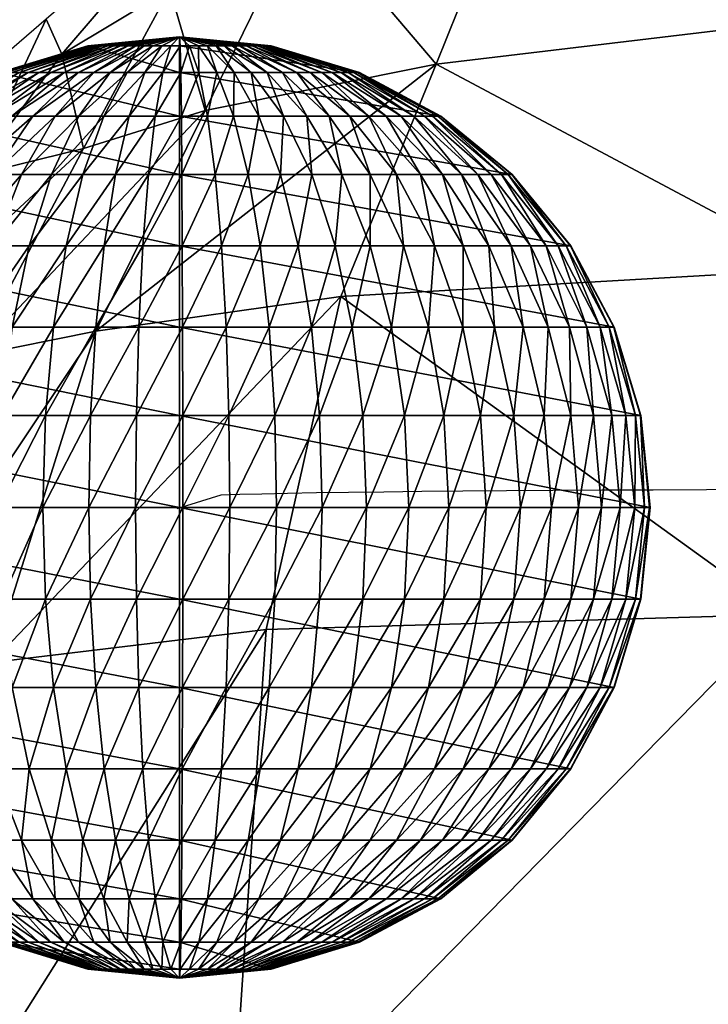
# Model space of a CAD drawing. Header units: inches. Extents: x -10.6 to 10.7, y -8.8 to 8.8.
# Tile 13 of 28: x -9.651 to -9.096, y 7.084 to 7.879. Entities that reach past the tile are written whole.
import ezdxf

# ---------------------------------------------------------------- set-up
doc = ezdxf.new("R2010")
doc.units = ezdxf.units.IN
doc.header["$MEASUREMENT"] = 0
doc.layers.get('0').update_dxf_attribs({"true_color": 0x5890e1})

# ---------------------------------------------------------------- blocks, each defined once
blk = doc.blocks.new('Sphere001')
at = {"color": 0}
mesh = blk.add_polyface(dxfattribs=at)
corners = [(0.04615, -0.05802, 0.3727), (0.09053, -0.11381, 0.35107), (0.10147, -0.10416, 0.35107), (0.1114, -0.09347, 0.35107), (0.05679, -0.04765, 0.3727), (0.05173, -0.0531, 0.3727), (0.1202, -0.08184, 0.35107), (0.06128, -0.04172, 0.3727), (0.1278, -0.06939, 0.35107), (0.06515, -0.03537, 0.3727), (0.13411, -0.05624, 0.35107), (0.06837, -0.02867, 0.3727), (0.13907, -0.04252, 0.35107), (0.07089, -0.02167, 0.3727), (0.14263, -0.02837, 0.35107), (0.07271, -0.01446, 0.3727), (0.14475, -0.01394, 0.35107), (0.07379, -0.00711, 0.3727), (0.14542, 0.00063, 0.35107), (0.07413, 0.00032, 0.3727), (0.14462, 0.0152, 0.35107), (0.07373, 0.00775, 0.3727), (0.16172, -0.1357, 0.31596), (0.17451, -0.11882, 0.31596), (0.18553, -0.10074, 0.31596), (0.19469, -0.08164, 0.31596), (0.20189, -0.06172, 0.31596), (0.20996, 0.02207, 0.31596), (0, 0, 0.31596), (0.26723, 0.02809, 0.2687), (0, 0, 0.2687), (0, 0, 0.21112), (0, 0, 0.14542), (0.31423, 0.03303, 0.21112), (0, 0, 0.07413), (0.34915, 0.0367, 0.14542), (0, 0, 0), (0.37066, 0.03896, 0.07413), (0, 0, -0.07413), (0.37792, 0.03972, 0), (0, 0, -0.14542), (0.37066, 0.03896, -0.07413), (0, 0, -0.21112), (0.34915, 0.0367, -0.14542), (0, 0, -0.2687), (0.31423, 0.03303, -0.21112), (0, 0, -0.31596), (0.26723, 0.02809, -0.2687), (0.20996, 0.02207, -0.31596), (0.14732, -0.15122, -0.31596), (0.10147, -0.10416, -0.35107), (0.1114, -0.09347, -0.35107), (0.1202, -0.08184, -0.35107), (0.17451, -0.11882, -0.31596), (0.16172, -0.1357, -0.31596), (0.1278, -0.06939, -0.35107), (0.18553, -0.10074, -0.31596), (0.13411, -0.05624, -0.35107), (0.19469, -0.08164, -0.31596), (0.13907, -0.04252, -0.35107), (0.20189, -0.06172, -0.31596), (0.14263, -0.02837, -0.35107), (0.14462, 0.0152, -0.35107), (0, 0, -0.35107), (0.05173, -0.0531, -0.3727), (0.09053, -0.11381, -0.35107), (0.05679, -0.04765, -0.3727), (0.06128, -0.04172, -0.3727), (0.06515, -0.03537, -0.3727), (0.06837, -0.02867, -0.3727), (0.07089, -0.02167, -0.3727), (0.07271, -0.01446, -0.3727), (0.07379, -0.00711, -0.3727), (0.14475, -0.01394, -0.35107), (0.07413, 0.00032, -0.3727), (0.14542, 0.00063, -0.35107), (0.07373, 0.00775, -0.3727)]
mesh.append_faces([[corners[k] for k in face] for face in [(0, 1, 2), (3, 4, 5), (5, 2, 3), (6, 7, 4), (4, 3, 6), (8, 9, 7), (7, 6, 8), (10, 11, 9), (9, 8, 10), (12, 13, 11), (11, 10, 12), (14, 15, 13), (13, 12, 14), (16, 17, 15), (15, 14, 16), (18, 19, 17), (17, 16, 18), (20, 21, 19), (19, 18, 20), (22, 3, 2), (23, 6, 3), (3, 22, 23), (24, 8, 6), (6, 23, 24), (25, 10, 8), (26, 12, 10), (20, 27, 28), (27, 29, 30), (31, 30, 29), (32, 31, 33), (34, 32, 35), (36, 34, 37), (38, 36, 39), (40, 38, 41), (42, 40, 43), (44, 42, 45), (46, 44, 47), (47, 48, 46), (49, 50, 51), (52, 53, 54), (54, 51, 52), (53, 52, 55), (56, 55, 57), (58, 57, 59), (60, 59, 61), (48, 62, 63), (64, 50, 65), (66, 51, 50), (67, 52, 51), (51, 66, 67), (68, 55, 52), (52, 67, 68), (69, 57, 55), (55, 68, 69), (70, 59, 57), (57, 69, 70), (71, 61, 59), (59, 70, 71), (72, 73, 61), (61, 71, 72), (74, 75, 73), (73, 72, 74), (76, 62, 75), (75, 74, 76)]], dxfattribs={"vtx2": -1, "color": 0})
mesh = blk.add_polyface(dxfattribs=at)
corners = [(0.1278, -0.06939, 0.35107), (0.18553, -0.10074, 0.31596), (0.19469, -0.08164, 0.31596), (0.13411, -0.05624, 0.35107), (0.20189, -0.06172, 0.31596), (0.20706, -0.04119, 0.31596), (0.14263, -0.02837, 0.35107), (0.13907, -0.04252, 0.35107), (0.21014, -0.02023, 0.31596), (0.14475, -0.01394, 0.35107), (0.21111, 0.00092, 0.31596), (0.14542, 0.00063, 0.35107), (0.20996, 0.02207, 0.31596), (0.14462, 0.0152, 0.35107), (0.23614, -0.12821, 0.2687), (0.17451, -0.11882, 0.31596), (0.2478, -0.10391, 0.2687), (0.25696, -0.07856, 0.2687), (0.26354, -0.05242, 0.2687), (0.26746, -0.02575, 0.2687), (0.2687, 0.00117, 0.2687), (0.26723, 0.02809, 0.2687), (0.29138, -0.12218, 0.21112), (0.30215, -0.09238, 0.21112), (0.30989, -0.06164, 0.21112), (0.3145, -0.03028, 0.21112), (0.31423, 0.03303, 0.21112), (0, 0, 0.21112), (0.34915, 0.0367, 0.14542), (0, 0, 0.14542), (0.37066, 0.03896, 0.07413), (0, 0, 0.07413), (0.37792, 0.03972, 0), (0, 0, 0), (0.37066, 0.03896, -0.07413), (0, 0, -0.07413), (0.34915, 0.0367, -0.14542), (0, 0, -0.14542), (0.31423, 0.03303, -0.21112), (0, 0, -0.21112), (0.25696, -0.07856, -0.2687), (0.30215, -0.09238, -0.21112), (0.29138, -0.12218, -0.21112), (0.2478, -0.10391, -0.2687), (0.26354, -0.05242, -0.2687), (0.30989, -0.06164, -0.21112), (0.26746, -0.02575, -0.2687), (0.3145, -0.03028, -0.21112), (0.2687, 0.00117, -0.2687), (0.26723, 0.02809, -0.2687), (0, 0, -0.2687), (0.19469, -0.08164, -0.31596), (0.23614, -0.12821, -0.2687), (0.18553, -0.10074, -0.31596), (0.20189, -0.06172, -0.31596), (0.20706, -0.04119, -0.31596), (0.21014, -0.02023, -0.31596), (0.21111, 0.00092, -0.31596), (0.20996, 0.02207, -0.31596), (0.1278, -0.06939, -0.35107), (0.17451, -0.11882, -0.31596), (0.13411, -0.05624, -0.35107), (0.13907, -0.04252, -0.35107), (0.14263, -0.02837, -0.35107), (0.14475, -0.01394, -0.35107), (0.14542, 0.00063, -0.35107), (0.14462, 0.0152, -0.35107)]
mesh.append_faces([[corners[k] for k in face] for face in [(0, 1, 2), (3, 2, 4), (5, 6, 7), (7, 4, 5), (8, 9, 6), (6, 5, 8), (10, 11, 9), (9, 8, 10), (12, 13, 11), (11, 10, 12), (14, 1, 15), (16, 2, 1), (1, 14, 16), (17, 4, 2), (2, 16, 17), (18, 5, 4), (4, 17, 18), (19, 8, 5), (5, 18, 19), (20, 10, 8), (8, 19, 20), (21, 12, 10), (10, 20, 21), (22, 16, 14), (23, 17, 16), (16, 22, 23), (24, 18, 17), (25, 19, 18), (26, 21, 20), (21, 26, 27), (26, 28, 29), (28, 30, 31), (30, 32, 33), (32, 34, 35), (34, 36, 37), (36, 38, 39), (40, 41, 42), (42, 43, 40), (41, 40, 44), (45, 44, 46), (47, 46, 48), (38, 49, 50), (51, 43, 52), (52, 53, 51), (54, 40, 43), (43, 51, 54), (55, 44, 40), (40, 54, 55), (56, 46, 44), (44, 55, 56), (57, 48, 46), (46, 56, 57), (58, 49, 48), (48, 57, 58), (59, 53, 60), (61, 51, 53), (62, 54, 51), (63, 55, 54), (64, 56, 55), (55, 63, 64), (65, 57, 56), (56, 64, 65), (66, 58, 57), (57, 65, 66)]], dxfattribs={"vtx2": -1, "color": 0})
mesh = blk.add_polyface(dxfattribs=at)
corners = [(0.25696, -0.07856, 0.2687), (0.30215, -0.09238, 0.21112), (0.30989, -0.06164, 0.21112), (0.26354, -0.05242, 0.2687), (0.3145, -0.03028, 0.21112), (0.31595, 0.00138, 0.21112), (0.2687, 0.00117, 0.2687), (0.26746, -0.02575, 0.2687), (0.31423, 0.03303, 0.21112), (0.33573, -0.10264, 0.14542), (0.29138, -0.12218, 0.21112), (0.32376, -0.13576, 0.14542), (0.34433, -0.06849, 0.14542), (0.34946, -0.03365, 0.14542), (0.35107, 0.00153, 0.14542), (0.34915, 0.0367, 0.14542), (0.35641, -0.10897, 0.07413), (0.36554, -0.07271, 0.07413), (0.37098, -0.03572, 0.07413), (0.37269, 0.00163, 0.07413), (0.37066, 0.03896, 0.07413), (0.3727, -0.07413, 0), (0.3634, -0.1111, 0), (0.37825, -0.03642, 0), (0.38, 0.00166, 0), (0.37792, 0.03972, 0), (0.36554, -0.07271, -0.07413), (0.35641, -0.10897, -0.07413), (0.37098, -0.03572, -0.07413), (0.37269, 0.00163, -0.07413), (0.37066, 0.03896, -0.07413), (0.33573, -0.10264, -0.14542), (0.3437, -0.14413, -0.07413), (0.34433, -0.06849, -0.14542), (0.34946, -0.03365, -0.14542), (0.35107, 0.00153, -0.14542), (0.34915, 0.0367, -0.14542), (0.30215, -0.09238, -0.21112), (0.32376, -0.13576, -0.14542), (0.29138, -0.12218, -0.21112), (0.30989, -0.06164, -0.21112), (0.3145, -0.03028, -0.21112), (0.31595, 0.00138, -0.21112), (0.31423, 0.03303, -0.21112), (0.26354, -0.05242, -0.2687), (0.26746, -0.02575, -0.2687), (0.2687, 0.00117, -0.2687), (0.26723, 0.02809, -0.2687)]
mesh.append_faces([[corners[k] for k in face] for face in [(0, 1, 2), (3, 2, 4), (5, 6, 7), (7, 4, 5), (6, 5, 8), (9, 1, 10), (10, 11, 9), (12, 2, 1), (1, 9, 12), (13, 4, 2), (2, 12, 13), (14, 5, 4), (4, 13, 14), (15, 8, 5), (5, 14, 15), (16, 9, 11), (17, 12, 9), (9, 16, 17), (18, 13, 12), (12, 17, 18), (19, 14, 13), (13, 18, 19), (20, 15, 14), (14, 19, 20), (21, 17, 16), (16, 22, 21), (23, 18, 17), (17, 21, 23), (24, 19, 18), (18, 23, 24), (25, 20, 19), (19, 24, 25), (26, 21, 22), (22, 27, 26), (28, 23, 21), (21, 26, 28), (29, 24, 23), (23, 28, 29), (30, 25, 24), (24, 29, 30), (31, 27, 32), (33, 26, 27), (27, 31, 33), (34, 28, 26), (26, 33, 34), (35, 29, 28), (28, 34, 35), (36, 30, 29), (29, 35, 36), (37, 31, 38), (38, 39, 37), (40, 33, 31), (31, 37, 40), (41, 34, 33), (33, 40, 41), (42, 35, 34), (34, 41, 42), (43, 36, 35), (35, 42, 43), (44, 40, 37), (45, 41, 40), (46, 42, 41), (47, 43, 42), (42, 46, 47)]], dxfattribs={"vtx2": -1, "color": 0})
mesh = blk.add_polyface(dxfattribs=at)
corners = [(0, 0, 0.38), (0.01981, -0.07144, 0.3727), (0.02687, -0.06909, 0.3727), (0.03366, -0.06605, 0.3727), (0.0401, -0.06235, 0.3727), (0.04615, -0.05802, 0.3727), (0.05173, -0.0531, 0.3727), (0.05679, -0.04765, 0.3727), (0.06128, -0.04172, 0.3727), (0.06515, -0.03537, 0.3727), (0.06837, -0.02867, 0.3727), (0.07089, -0.02167, 0.3727), (0.07271, -0.01446, 0.3727), (0.07379, -0.00711, 0.3727), (0.07413, 0.00032, 0.3727), (0.07373, 0.00775, 0.3727), (0, 0, 0.3727), (0.02463, -0.14332, 0.35107), (0.01255, -0.07306, 0.3727), (0.00517, -0.07395, 0.3727), (0.01014, -0.14507, 0.35107), (0.03886, -0.14013, 0.35107), (0.05271, -0.13553, 0.35107), (0.06602, -0.12957, 0.35107), (0.07867, -0.1223, 0.35107), (0.09053, -0.11381, 0.35107), (0.10147, -0.10416, 0.35107), (0, 0, 0.35107), (0.14462, 0.0152, 0.35107), (0, 0, 0.31596), (0, 0, 0.2687), (0.20996, 0.02207, 0.31596), (0, 0, -0.35107), (0, 0, -0.31596), (0.20996, 0.02207, -0.31596), (0.01255, -0.07306, -0.3727), (0.02463, -0.14332, -0.35107), (0.01014, -0.14507, -0.35107), (0.01981, -0.07144, -0.3727), (0.03886, -0.14013, -0.35107), (0.02687, -0.06909, -0.3727), (0.05271, -0.13553, -0.35107), (0.03366, -0.06605, -0.3727), (0.06602, -0.12957, -0.35107), (0.0401, -0.06235, -0.3727), (0.07867, -0.1223, -0.35107), (0.04615, -0.05802, -0.3727), (0.09053, -0.11381, -0.35107), (0.05173, -0.0531, -0.3727), (0.10147, -0.10416, -0.35107), (0.05679, -0.04765, -0.3727), (0, 0, -0.3727), (0.14462, 0.0152, -0.35107), (0.07373, 0.00775, -0.3727), (0, 0, -0.38), (0.06128, -0.04172, -0.3727), (0.06515, -0.03537, -0.3727), (0.06837, -0.02867, -0.3727), (0.07089, -0.02167, -0.3727), (0.07271, -0.01446, -0.3727), (0.07379, -0.00711, -0.3727), (0.07413, 0.00032, -0.3727)]
mesh.append_faces([[corners[k] for k in face] for face in [(0, 1, 2), (0, 2, 3), (0, 3, 4), (0, 4, 5), (0, 5, 6), (0, 6, 7), (0, 7, 8), (0, 8, 9), (0, 9, 10), (0, 10, 11), (0, 11, 12), (0, 12, 13), (0, 13, 14), (0, 14, 15), (0, 15, 16), (54, 40, 38), (54, 42, 40), (54, 44, 42), (54, 46, 44), (54, 48, 46), (54, 50, 48), (54, 55, 50), (54, 56, 55), (54, 57, 56), (54, 58, 57), (54, 59, 58), (54, 60, 59), (54, 61, 60), (54, 53, 61), (54, 51, 53)]], dxfattribs={"color": 0})
mesh.append_faces([[corners[k] for k in face] for face in [(17, 18, 19), (19, 20, 17), (21, 1, 18), (18, 17, 21), (22, 2, 1), (1, 21, 22), (23, 3, 2), (2, 22, 23), (24, 4, 3), (3, 23, 24), (25, 5, 4), (4, 24, 25), (26, 6, 5), (27, 16, 15), (15, 28, 27), (29, 27, 28), (30, 29, 31), (32, 33, 34), (35, 36, 37), (38, 39, 36), (36, 35, 38), (40, 41, 39), (39, 38, 40), (42, 43, 41), (41, 40, 42), (44, 45, 43), (43, 42, 44), (46, 47, 45), (45, 44, 46), (47, 46, 48), (49, 48, 50), (51, 32, 52), (52, 53, 51)]], dxfattribs={"vtx2": -1, "color": 0})
mesh = blk.add_polyface(dxfattribs=at)
corners = [(-0.20919, -0.02847, 0.31596), (-0.14409, -0.01961, 0.35107), (-0.14533, -0.00508, 0.35107), (-0.21099, -0.00737, 0.31596), (-0.20528, -0.04928, 0.31596), (-0.1414, -0.03395, 0.35107), (-0.19931, -0.0696, 0.31596), (-0.13729, -0.04794, 0.35107), (-0.19134, -0.08922, 0.31596), (-0.13179, -0.06146, 0.35107), (-0.18143, -0.10794, 0.31596), (-0.12497, -0.07435, 0.35107), (-0.16971, -0.12558, 0.31596), (-0.1169, -0.0865, 0.35107), (-0.15627, -0.14195, 0.31596), (-0.10764, -0.09778, 0.35107), (-0.14126, -0.15689, 0.31596), (-0.26625, -0.03623, 0.2687), (-0.26854, -0.00938, 0.2687), (-0.26128, -0.06273, 0.2687), (-0.25368, -0.08859, 0.2687), (-0.24353, -0.11356, 0.2687), (-0.23092, -0.13738, 0.2687), (-0.216, -0.15983, 0.2687), (0, 0, 0.31596), (-0.27154, -0.16155, 0.21112), (-0.31577, -0.01103, 0.21112), (0, 0, 0.2687), (-0.35086, -0.01225, 0.14542), (0, 0, 0.21112), (-0.37247, -0.01301, 0.07413), (0, 0, 0.14542), (-0.37977, -0.01326, 0), (0, 0, 0.07413), (-0.37247, -0.01301, -0.07413), (0, 0, 0), (-0.35086, -0.01225, -0.14542), (0, 0, -0.07413), (-0.31577, -0.01103, -0.21112), (0, 0, -0.14542), (-0.28636, -0.13353, -0.21112), (-0.24353, -0.11356, -0.2687), (-0.23092, -0.13738, -0.2687), (-0.26854, -0.00938, -0.2687), (0, 0, -0.21112), (-0.20919, -0.02847, -0.31596), (-0.26625, -0.03623, -0.2687), (-0.21099, -0.00737, -0.31596), (-0.20528, -0.04928, -0.31596), (-0.26128, -0.06273, -0.2687), (-0.19931, -0.0696, -0.31596), (-0.25368, -0.08859, -0.2687), (-0.19134, -0.08922, -0.31596), (-0.18143, -0.10794, -0.31596), (-0.16971, -0.12558, -0.31596), (-0.216, -0.15983, -0.2687), (-0.15627, -0.14195, -0.31596), (0, 0, -0.2687), (-0.14409, -0.01961, -0.35107), (-0.14533, -0.00508, -0.35107), (-0.1414, -0.03395, -0.35107), (-0.13729, -0.04794, -0.35107), (-0.13179, -0.06146, -0.35107), (-0.12497, -0.07435, -0.35107), (-0.1169, -0.0865, -0.35107), (-0.10764, -0.09778, -0.35107)]
mesh.append_faces([[corners[k] for k in face] for face in [(0, 1, 2), (2, 3, 0), (4, 5, 1), (1, 0, 4), (6, 7, 5), (5, 4, 6), (8, 9, 7), (7, 6, 8), (10, 11, 9), (9, 8, 10), (12, 13, 11), (11, 10, 12), (13, 12, 14), (15, 14, 16), (17, 0, 3), (3, 18, 17), (19, 4, 0), (0, 17, 19), (20, 6, 4), (4, 19, 20), (21, 8, 6), (6, 20, 21), (22, 10, 8), (8, 21, 22), (23, 12, 10), (10, 22, 23), (18, 3, 24), (25, 22, 21), (26, 18, 27), (28, 26, 29), (30, 28, 31), (32, 30, 33), (34, 32, 35), (36, 34, 37), (38, 36, 39), (40, 41, 42), (43, 38, 44), (45, 46, 43), (43, 47, 45), (48, 49, 46), (46, 45, 48), (50, 51, 49), (49, 48, 50), (52, 41, 51), (51, 50, 52), (53, 42, 41), (41, 52, 53), (54, 55, 42), (42, 53, 54), (55, 54, 56), (47, 43, 57), (58, 45, 47), (47, 59, 58), (60, 48, 45), (45, 58, 60), (61, 50, 48), (48, 60, 61), (62, 52, 50), (50, 61, 62), (63, 53, 52), (52, 62, 63), (64, 54, 53), (53, 63, 64), (65, 56, 54)]], dxfattribs={"vtx2": -1, "color": 0})
mesh = blk.add_polyface(dxfattribs=at)
corners = [(-0.14409, -0.01961, 0.35107), (-0.07346, -0.01, 0.3727), (-0.07409, -0.00259, 0.3727), (-0.14533, -0.00508, 0.35107), (-0.1414, -0.03395, 0.35107), (-0.07209, -0.01731, 0.3727), (-0.13729, -0.04794, 0.35107), (-0.06999, -0.02444, 0.3727), (-0.13179, -0.06146, 0.35107), (-0.06719, -0.03133, 0.3727), (-0.12497, -0.07435, 0.35107), (-0.06371, -0.0379, 0.3727), (-0.1169, -0.0865, 0.35107), (-0.05959, -0.0441, 0.3727), (-0.10764, -0.09778, 0.35107), (-0.05488, -0.04985, 0.3727), (-0.0973, -0.10807, 0.35107), (-0.04961, -0.05509, 0.3727), (-0.08599, -0.11727, 0.35107), (-0.04384, -0.05979, 0.3727), (-0.07381, -0.1253, 0.35107), (-0.03763, -0.06388, 0.3727), (-0.06088, -0.13206, 0.35107), (0, 0, 0.3727), (-0.15627, -0.14195, 0.31596), (-0.14126, -0.15689, 0.31596), (-0.12484, -0.17025, 0.31596), (-0.21099, -0.00737, 0.31596), (0, 0, 0.35107), (0, 0, 0.31596), (0, 0, 0.2687), (-0.26854, -0.00938, 0.2687), (0, 0, 0.21112), (-0.31577, -0.01103, 0.21112), (0, 0, 0.14542), (-0.35086, -0.01225, 0.14542), (0, 0, 0.07413), (-0.37247, -0.01301, 0.07413), (0, 0, 0), (-0.37977, -0.01326, 0), (0, 0, -0.07413), (-0.37247, -0.01301, -0.07413), (0, 0, -0.14542), (-0.35086, -0.01225, -0.14542), (0, 0, -0.21112), (-0.31577, -0.01103, -0.21112), (0, 0, -0.2687), (-0.26854, -0.00938, -0.2687), (0, 0, -0.31596), (-0.21099, -0.00737, -0.31596), (-0.16971, -0.12558, -0.31596), (-0.1169, -0.0865, -0.35107), (-0.10764, -0.09778, -0.35107), (-0.0973, -0.10807, -0.35107), (-0.14126, -0.15689, -0.31596), (-0.15627, -0.14195, -0.31596), (-0.08599, -0.11727, -0.35107), (-0.14533, -0.00508, -0.35107), (-0.07346, -0.01, -0.3727), (-0.14409, -0.01961, -0.35107), (-0.07409, -0.00259, -0.3727), (-0.07209, -0.01731, -0.3727), (-0.1414, -0.03395, -0.35107), (-0.06999, -0.02444, -0.3727), (-0.13729, -0.04794, -0.35107), (-0.06719, -0.03133, -0.3727), (-0.13179, -0.06146, -0.35107), (-0.06371, -0.0379, -0.3727), (-0.12497, -0.07435, -0.35107), (-0.05959, -0.0441, -0.3727), (-0.05488, -0.04985, -0.3727), (-0.04961, -0.05509, -0.3727), (-0.04384, -0.05979, -0.3727), (-0.03763, -0.06388, -0.3727), (-0.07381, -0.1253, -0.35107), (-0.03104, -0.06732, -0.3727), (-0.06088, -0.13206, -0.35107), (0, 0, -0.35107)]
mesh.append_faces([[corners[k] for k in face] for face in [(0, 1, 2), (2, 3, 0), (4, 5, 1), (1, 0, 4), (6, 7, 5), (5, 4, 6), (8, 9, 7), (7, 6, 8), (10, 11, 9), (9, 8, 10), (12, 13, 11), (11, 10, 12), (14, 15, 13), (13, 12, 14), (16, 17, 15), (15, 14, 16), (18, 19, 17), (17, 16, 18), (20, 21, 19), (19, 18, 20), (21, 20, 22), (3, 2, 23), (24, 14, 12), (25, 16, 14), (26, 18, 16), (27, 3, 28), (28, 29, 27), (29, 30, 31), (30, 32, 33), (32, 34, 35), (34, 36, 37), (36, 38, 39), (38, 40, 41), (40, 42, 43), (42, 44, 45), (44, 46, 47), (46, 48, 49), (50, 51, 52), (53, 54, 55), (55, 52, 53), (54, 53, 56), (57, 49, 48), (58, 59, 57), (57, 60, 58), (61, 62, 59), (59, 58, 61), (63, 64, 62), (62, 61, 63), (65, 66, 64), (64, 63, 65), (67, 68, 66), (66, 65, 67), (69, 51, 68), (68, 67, 69), (70, 52, 51), (51, 69, 70), (71, 53, 52), (52, 70, 71), (72, 56, 53), (53, 71, 72), (73, 74, 56), (56, 72, 73), (75, 76, 74), (60, 57, 77)]], dxfattribs={"vtx2": -1, "color": 0})
mesh = blk.add_polyface(dxfattribs=at)
corners = [(0, 0, 0.38), (-0.07409, -0.00259, 0.3727), (-0.07346, -0.01, 0.3727), (-0.07209, -0.01731, 0.3727), (-0.06999, -0.02444, 0.3727), (-0.06719, -0.03133, 0.3727), (-0.06371, -0.0379, 0.3727), (-0.05959, -0.0441, 0.3727), (-0.05488, -0.04985, 0.3727), (-0.04961, -0.05509, 0.3727), (-0.04384, -0.05979, 0.3727), (-0.03763, -0.06388, 0.3727), (-0.03104, -0.06732, 0.3727), (-0.02414, -0.0701, 0.3727), (-0.01699, -0.07216, 0.3727), (-0.00968, -0.0735, 0.3727), (-0.00226, -0.0741, 0.3727), (0.00517, -0.07395, 0.3727), (0.01255, -0.07306, 0.3727), (0.01981, -0.07144, 0.3727), (0, 0, 0.3727), (-0.06088, -0.13206, 0.35107), (-0.04734, -0.1375, 0.35107), (-0.03333, -0.14155, 0.35107), (-0.01898, -0.14418, 0.35107), (-0.00444, -0.14535, 0.35107), (0.01014, -0.14507, 0.35107), (0, 0, 0.35107), (-0.14533, -0.00508, 0.35107), (0, 0, -0.31596), (0, 0, -0.35107), (-0.14533, -0.00508, -0.35107), (-0.07381, -0.1253, -0.35107), (-0.03763, -0.06388, -0.3727), (-0.03104, -0.06732, -0.3727), (-0.02414, -0.0701, -0.3727), (-0.04734, -0.1375, -0.35107), (-0.06088, -0.13206, -0.35107), (-0.01699, -0.07216, -0.3727), (-0.03333, -0.14155, -0.35107), (-0.00968, -0.0735, -0.3727), (-0.01898, -0.14418, -0.35107), (-0.00226, -0.0741, -0.3727), (-0.00444, -0.14535, -0.35107), (0.00517, -0.07395, -0.3727), (0.01014, -0.14507, -0.35107), (0.01255, -0.07306, -0.3727), (0, 0, -0.3727), (-0.07409, -0.00259, -0.3727), (0, 0, -0.38), (-0.07346, -0.01, -0.3727), (-0.07209, -0.01731, -0.3727), (-0.06999, -0.02444, -0.3727), (-0.06719, -0.03133, -0.3727), (-0.06371, -0.0379, -0.3727), (-0.05959, -0.0441, -0.3727), (-0.05488, -0.04985, -0.3727), (-0.04961, -0.05509, -0.3727), (-0.04384, -0.05979, -0.3727), (0.01981, -0.07144, -0.3727)]
mesh.append_faces([[corners[k] for k in face] for face in [(0, 1, 2), (0, 2, 3), (0, 3, 4), (0, 4, 5), (0, 5, 6), (0, 6, 7), (0, 7, 8), (0, 8, 9), (0, 9, 10), (0, 10, 11), (0, 11, 12), (0, 12, 13), (0, 13, 14), (0, 14, 15), (0, 15, 16), (0, 16, 17), (0, 17, 18), (0, 18, 19), (0, 20, 1), (49, 50, 48), (49, 51, 50), (49, 52, 51), (49, 53, 52), (49, 54, 53), (49, 55, 54), (49, 56, 55), (49, 57, 56), (49, 58, 57), (49, 33, 58), (49, 34, 33), (49, 35, 34), (49, 38, 35), (49, 40, 38), (49, 42, 40), (49, 44, 42), (49, 46, 44), (49, 59, 46), (49, 48, 47)]], dxfattribs={"color": 0})
mesh.append_faces([[corners[k] for k in face] for face in [(21, 12, 11), (22, 13, 12), (12, 21, 22), (23, 14, 13), (13, 22, 23), (24, 15, 14), (14, 23, 24), (25, 16, 15), (15, 24, 25), (26, 17, 16), (16, 25, 26), (20, 27, 28), (29, 30, 31), (32, 33, 34), (35, 36, 37), (37, 34, 35), (38, 39, 36), (36, 35, 38), (40, 41, 39), (39, 38, 40), (42, 43, 41), (41, 40, 42), (44, 45, 43), (43, 42, 44), (45, 44, 46), (30, 47, 48)]], dxfattribs={"vtx2": -1, "color": 0})
mesh = blk.add_polyface(dxfattribs=at)
corners = [(0.03575, -0.20807, 0.31596), (0.02463, -0.14332, 0.35107), (0.01014, -0.14507, 0.35107), (0.01473, -0.2106, 0.31596), (0.05642, -0.20344, 0.31596), (0.03886, -0.14013, 0.35107), (0.07652, -0.19676, 0.31596), (0.05271, -0.13553, 0.35107), (0.09585, -0.18811, 0.31596), (0.06602, -0.12957, 0.35107), (0.11421, -0.17756, 0.31596), (0.07867, -0.1223, 0.35107), (0.13142, -0.16522, 0.31596), (0.09053, -0.11381, 0.35107), (0.14732, -0.15122, 0.31596), (0.10147, -0.10416, 0.35107), (0.16172, -0.1357, 0.31596), (0.0455, -0.26482, 0.2687), (0.01874, -0.26805, 0.2687), (0.07181, -0.25893, 0.2687), (0.09739, -0.25043, 0.2687), (0.12199, -0.23941, 0.2687), (0.14536, -0.22599, 0.2687), (0.16727, -0.21029, 0.2687), (0.1875, -0.19247, 0.2687), (0.11452, -0.29448, 0.21112), (0.14344, -0.28152, 0.21112), (0.17093, -0.26573, 0.21112), (0.08444, -0.30447, -0.21112), (0.07181, -0.25893, -0.2687), (0.09739, -0.25043, -0.2687), (0.11452, -0.29448, -0.21112), (0.12199, -0.23941, -0.2687), (0.14536, -0.22599, -0.2687), (0.17093, -0.26573, -0.21112), (0.14344, -0.28152, -0.21112), (0.03575, -0.20807, -0.31596), (0.0455, -0.26482, -0.2687), (0.01874, -0.26805, -0.2687), (0.01473, -0.2106, -0.31596), (0.05642, -0.20344, -0.31596), (0.07652, -0.19676, -0.31596), (0.09585, -0.18811, -0.31596), (0.11421, -0.17756, -0.31596), (0.13142, -0.16522, -0.31596), (0.16727, -0.21029, -0.2687), (0.14732, -0.15122, -0.31596), (0.02463, -0.14332, -0.35107), (0.01014, -0.14507, -0.35107), (0.03886, -0.14013, -0.35107), (0.05271, -0.13553, -0.35107), (0.06602, -0.12957, -0.35107), (0.07867, -0.1223, -0.35107), (0.09053, -0.11381, -0.35107), (0.10147, -0.10416, -0.35107), (0.1114, -0.09347, -0.35107), (0.16172, -0.1357, -0.31596)]
mesh.append_faces([[corners[k] for k in face] for face in [(0, 1, 2), (2, 3, 0), (4, 5, 1), (1, 0, 4), (6, 7, 5), (5, 4, 6), (8, 9, 7), (7, 6, 8), (10, 11, 9), (9, 8, 10), (12, 13, 11), (11, 10, 12), (14, 15, 13), (13, 12, 14), (15, 14, 16), (17, 0, 3), (3, 18, 17), (19, 4, 0), (0, 17, 19), (20, 6, 4), (4, 19, 20), (21, 8, 6), (6, 20, 21), (22, 10, 8), (8, 21, 22), (23, 12, 10), (10, 22, 23), (24, 14, 12), (25, 20, 19), (26, 21, 20), (27, 22, 21), (21, 26, 27), (28, 29, 30), (31, 30, 32), (33, 34, 35), (35, 32, 33), (36, 37, 38), (38, 39, 36), (40, 29, 37), (37, 36, 40), (41, 30, 29), (29, 40, 41), (42, 32, 30), (30, 41, 42), (43, 33, 32), (32, 42, 43), (44, 45, 33), (33, 43, 44), (45, 44, 46), (47, 36, 39), (39, 48, 47), (49, 40, 36), (36, 47, 49), (50, 41, 40), (40, 49, 50), (51, 42, 41), (41, 50, 51), (52, 43, 42), (42, 51, 52), (53, 44, 43), (43, 52, 53), (54, 46, 44), (44, 53, 54), (55, 56, 46)]], dxfattribs={"vtx2": -1, "color": 0})
mesh = blk.add_polyface(dxfattribs=at)
corners = [(0.13142, -0.16522, 0.31596), (0.16727, -0.21029, 0.2687), (0.1875, -0.19247, 0.2687), (0.20584, -0.17272, 0.2687), (0.16172, -0.1357, 0.31596), (0.14732, -0.15122, 0.31596), (0.22211, -0.15123, 0.2687), (0.17451, -0.11882, 0.31596), (0.23614, -0.12821, 0.2687), (0.22047, -0.22632, 0.21112), (0.24204, -0.20309, 0.21112), (0.26117, -0.17782, 0.21112), (0.27767, -0.15076, 0.21112), (0.29138, -0.12218, 0.21112), (0.29019, -0.19759, 0.14542), (0.26894, -0.22567, 0.14542), (0.30853, -0.16752, 0.14542), (0.32376, -0.13576, 0.14542), (0.30807, -0.20976, 0.07413), (0.32753, -0.17784, 0.07413), (0.3437, -0.14413, 0.07413), (0.35641, -0.10897, 0.07413), (0.33395, -0.18132, 0), (0.3141, -0.21386, 0), (0.35044, -0.14695, 0), (0.3634, -0.1111, 0), (0.32753, -0.17784, -0.07413), (0.30807, -0.20976, -0.07413), (0.3437, -0.14413, -0.07413), (0.35641, -0.10897, -0.07413), (0.30853, -0.16752, -0.14542), (0.29019, -0.19759, -0.14542), (0.32376, -0.13576, -0.14542), (0.33573, -0.10264, -0.14542), (0.26117, -0.17782, -0.21112), (0.26894, -0.22567, -0.14542), (0.24204, -0.20309, -0.21112), (0.27767, -0.15076, -0.21112), (0.29138, -0.12218, -0.21112), (0.20584, -0.17272, -0.2687), (0.22047, -0.22632, -0.21112), (0.1875, -0.19247, -0.2687), (0.22211, -0.15123, -0.2687), (0.23614, -0.12821, -0.2687), (0.2478, -0.10391, -0.2687), (0.14732, -0.15122, -0.31596), (0.16727, -0.21029, -0.2687), (0.16172, -0.1357, -0.31596), (0.17451, -0.11882, -0.31596), (0.18553, -0.10074, -0.31596)]
mesh.append_faces([[corners[k] for k in face] for face in [(0, 1, 2), (3, 4, 5), (5, 2, 3), (6, 7, 4), (4, 3, 6), (7, 6, 8), (9, 2, 1), (10, 3, 2), (2, 9, 10), (11, 6, 3), (3, 10, 11), (12, 8, 6), (6, 11, 12), (8, 12, 13), (14, 11, 10), (10, 15, 14), (16, 12, 11), (11, 14, 16), (17, 13, 12), (12, 16, 17), (18, 14, 15), (19, 16, 14), (14, 18, 19), (20, 17, 16), (16, 19, 20), (17, 20, 21), (22, 19, 18), (18, 23, 22), (24, 20, 19), (19, 22, 24), (25, 21, 20), (20, 24, 25), (26, 22, 23), (23, 27, 26), (28, 24, 22), (22, 26, 28), (29, 25, 24), (24, 28, 29), (30, 26, 27), (27, 31, 30), (32, 28, 26), (26, 30, 32), (28, 32, 33), (34, 31, 35), (35, 36, 34), (37, 30, 31), (31, 34, 37), (38, 32, 30), (30, 37, 38), (39, 36, 40), (40, 41, 39), (42, 34, 36), (36, 39, 42), (43, 37, 34), (34, 42, 43), (44, 38, 37), (37, 43, 44), (45, 41, 46), (47, 39, 41), (41, 45, 47), (48, 42, 39), (39, 47, 48), (49, 43, 42), (42, 48, 49)]], dxfattribs={"vtx2": -1, "color": 0})
mesh = blk.add_polyface(dxfattribs=at)
corners = [(-0.0973, -0.10807, 0.35107), (-0.14126, -0.15689, 0.31596), (-0.12484, -0.17025, 0.31596), (-0.10715, -0.1819, 0.31596), (-0.07381, -0.1253, 0.35107), (-0.08599, -0.11727, 0.35107), (-0.08839, -0.19172, 0.31596), (-0.06088, -0.13206, 0.35107), (-0.06873, -0.19961, 0.31596), (-0.04734, -0.1375, 0.35107), (-0.04839, -0.2055, 0.31596), (-0.03333, -0.14155, 0.35107), (-0.02756, -0.20931, 0.31596), (-0.01898, -0.14418, 0.35107), (-0.00645, -0.21102, 0.31596), (-0.00444, -0.14535, 0.35107), (0.01473, -0.2106, 0.31596), (0.01014, -0.14507, 0.35107), (-0.13638, -0.23152, 0.2687), (-0.11249, -0.24402, 0.2687), (-0.08748, -0.25406, 0.2687), (-0.06159, -0.26155, 0.2687), (-0.03507, -0.2664, 0.2687), (-0.00821, -0.26857, 0.2687), (0.01874, -0.26805, 0.2687), (-0.13228, -0.28694, 0.21112), (-0.10287, -0.29874, 0.21112), (-0.07242, -0.30755, 0.21112), (-0.08748, -0.25406, -0.2687), (-0.10287, -0.29874, -0.21112), (-0.13228, -0.28694, -0.21112), (-0.11249, -0.24402, -0.2687), (-0.06159, -0.26155, -0.2687), (-0.07242, -0.30755, -0.21112), (-0.03507, -0.2664, -0.2687), (-0.15889, -0.21669, -0.2687), (-0.12484, -0.17025, -0.31596), (-0.10715, -0.1819, -0.31596), (-0.08839, -0.19172, -0.31596), (-0.13638, -0.23152, -0.2687), (-0.06873, -0.19961, -0.31596), (-0.04839, -0.2055, -0.31596), (-0.02756, -0.20931, -0.31596), (-0.00645, -0.21102, -0.31596), (-0.00821, -0.26857, -0.2687), (0.01473, -0.2106, -0.31596), (0.01874, -0.26805, -0.2687), (-0.08599, -0.11727, -0.35107), (-0.14126, -0.15689, -0.31596), (-0.07381, -0.1253, -0.35107), (-0.06088, -0.13206, -0.35107), (-0.04734, -0.1375, -0.35107), (-0.03333, -0.14155, -0.35107), (-0.01898, -0.14418, -0.35107), (-0.00444, -0.14535, -0.35107), (0.01014, -0.14507, -0.35107)]
mesh.append_faces([[corners[k] for k in face] for face in [(0, 1, 2), (3, 4, 5), (5, 2, 3), (6, 7, 4), (4, 3, 6), (8, 9, 7), (7, 6, 8), (10, 11, 9), (9, 8, 10), (12, 13, 11), (11, 10, 12), (14, 15, 13), (13, 12, 14), (16, 17, 15), (15, 14, 16), (18, 3, 2), (19, 6, 3), (3, 18, 19), (20, 8, 6), (6, 19, 20), (21, 10, 8), (8, 20, 21), (22, 12, 10), (10, 21, 22), (23, 14, 12), (12, 22, 23), (24, 16, 14), (14, 23, 24), (25, 19, 18), (26, 20, 19), (19, 25, 26), (27, 21, 20), (28, 29, 30), (30, 31, 28), (29, 28, 32), (33, 32, 34), (35, 36, 37), (38, 31, 39), (39, 37, 38), (40, 28, 31), (31, 38, 40), (41, 32, 28), (28, 40, 41), (42, 34, 32), (32, 41, 42), (43, 44, 34), (34, 42, 43), (45, 46, 44), (44, 43, 45), (47, 36, 48), (49, 37, 36), (36, 47, 49), (50, 38, 37), (37, 49, 50), (51, 40, 38), (38, 50, 51), (52, 41, 40), (40, 51, 52), (53, 42, 41), (41, 52, 53), (54, 43, 42), (42, 53, 54), (55, 45, 43), (43, 54, 55)]], dxfattribs={"vtx2": -1, "color": 0})
mesh = blk.add_polyface(dxfattribs=at)
corners = [(-0.1989, -0.18066, 0.2687), (-0.15627, -0.14195, 0.31596), (-0.16971, -0.12558, 0.31596), (-0.216, -0.15983, 0.2687), (-0.1798, -0.19968, 0.2687), (-0.14126, -0.15689, 0.31596), (-0.15889, -0.21669, 0.2687), (-0.12484, -0.17025, 0.31596), (-0.13638, -0.23152, 0.2687), (-0.23388, -0.21244, 0.21112), (-0.21142, -0.2348, 0.21112), (-0.18683, -0.2548, 0.21112), (-0.16036, -0.27224, 0.21112), (-0.13228, -0.28694, 0.21112), (-0.20759, -0.28312, 0.14542), (-0.23491, -0.2609, 0.14542), (-0.17818, -0.3025, 0.14542), (-0.14698, -0.31883, 0.14542), (-0.22038, -0.30056, 0.07413), (-0.18916, -0.32113, 0.07413), (-0.15603, -0.33846, 0.07413), (-0.12134, -0.35239, 0.07413), (-0.19286, -0.32742, 0), (-0.2247, -0.30645, 0), (-0.15909, -0.34509, 0), (-0.12372, -0.3593, 0), (-0.18916, -0.32113, -0.07413), (-0.22038, -0.30056, -0.07413), (-0.15603, -0.33846, -0.07413), (-0.12134, -0.35239, -0.07413), (-0.17818, -0.3025, -0.14542), (-0.20759, -0.28312, -0.14542), (-0.14698, -0.31883, -0.14542), (-0.1143, -0.33195, -0.14542), (-0.18683, -0.2548, -0.21112), (-0.23491, -0.2609, -0.14542), (-0.21142, -0.2348, -0.21112), (-0.16036, -0.27224, -0.21112), (-0.13228, -0.28694, -0.21112), (-0.25399, -0.18794, -0.21112), (-0.216, -0.15983, -0.2687), (-0.1989, -0.18066, -0.2687), (-0.1798, -0.19968, -0.2687), (-0.23388, -0.21244, -0.21112), (-0.15889, -0.21669, -0.2687), (-0.13638, -0.23152, -0.2687), (-0.11249, -0.24402, -0.2687), (-0.15627, -0.14195, -0.31596), (-0.14126, -0.15689, -0.31596), (-0.12484, -0.17025, -0.31596), (-0.10715, -0.1819, -0.31596)]
mesh.append_faces([[corners[k] for k in face] for face in [(0, 1, 2), (2, 3, 0), (4, 5, 1), (1, 0, 4), (6, 7, 5), (5, 4, 6), (7, 6, 8), (9, 0, 3), (10, 4, 0), (0, 9, 10), (11, 6, 4), (4, 10, 11), (12, 8, 6), (6, 11, 12), (8, 12, 13), (14, 11, 10), (10, 15, 14), (16, 12, 11), (11, 14, 16), (17, 13, 12), (12, 16, 17), (18, 14, 15), (19, 16, 14), (14, 18, 19), (20, 17, 16), (16, 19, 20), (17, 20, 21), (22, 19, 18), (18, 23, 22), (24, 20, 19), (19, 22, 24), (20, 24, 25), (26, 22, 23), (23, 27, 26), (28, 24, 22), (22, 26, 28), (29, 25, 24), (24, 28, 29), (30, 26, 27), (27, 31, 30), (32, 28, 26), (26, 30, 32), (28, 32, 33), (34, 31, 35), (35, 36, 34), (37, 30, 31), (31, 34, 37), (38, 32, 30), (30, 37, 38), (39, 40, 41), (42, 36, 43), (43, 41, 42), (44, 34, 36), (36, 42, 44), (45, 37, 34), (34, 44, 45), (46, 38, 37), (37, 45, 46), (47, 41, 40), (48, 42, 41), (41, 47, 48), (49, 44, 42), (42, 48, 49), (50, 45, 44)]], dxfattribs={"vtx2": -1, "color": 0})
mesh = blk.add_polyface(dxfattribs=at)
corners = [(0.19669, -0.24727, 0.21112), (0.16727, -0.21029, 0.2687), (0.14536, -0.22599, 0.2687), (0.17093, -0.26573, 0.21112), (0.22047, -0.22632, 0.21112), (0.18992, -0.29527, 0.14542), (0.14344, -0.28152, 0.21112), (0.15938, -0.31281, 0.14542), (0.21855, -0.27475, 0.14542), (0.24498, -0.25147, 0.14542), (0.26894, -0.22567, 0.14542), (0.24204, -0.20309, 0.21112), (0.20162, -0.31345, 0.07413), (0.1692, -0.33208, 0.07413), (0.23201, -0.29168, 0.07413), (0.26007, -0.26696, 0.07413), (0.2855, -0.23957, 0.07413), (0.30807, -0.20976, 0.07413), (0.17252, -0.33858, 0), (0.13508, -0.34736, 0.07413), (0.20557, -0.31959, 0), (0.23656, -0.29739, 0), (0.26516, -0.27219, 0), (0.2911, -0.24426, 0), (0.3141, -0.21386, 0), (0.1692, -0.33208, -0.07413), (0.13773, -0.35416, 0), (0.20162, -0.31345, -0.07413), (0.23201, -0.29168, -0.07413), (0.26007, -0.26696, -0.07413), (0.2855, -0.23957, -0.07413), (0.30807, -0.20976, -0.07413), (0.18992, -0.29527, -0.14542), (0.15938, -0.31281, -0.14542), (0.21855, -0.27475, -0.14542), (0.24498, -0.25147, -0.14542), (0.26894, -0.22567, -0.14542), (0.29019, -0.19759, -0.14542), (0.17093, -0.26573, -0.21112), (0.14344, -0.28152, -0.21112), (0.19669, -0.24727, -0.21112), (0.22047, -0.22632, -0.21112), (0.24204, -0.20309, -0.21112), (0.16727, -0.21029, -0.2687), (0.14536, -0.22599, -0.2687), (0.1875, -0.19247, -0.2687)]
mesh.append_faces([[corners[k] for k in face] for face in [(0, 1, 2), (2, 3, 0), (1, 0, 4), (5, 3, 6), (6, 7, 5), (8, 0, 3), (3, 5, 8), (9, 4, 0), (0, 8, 9), (10, 11, 4), (4, 9, 10), (12, 5, 7), (7, 13, 12), (14, 8, 5), (5, 12, 14), (15, 9, 8), (8, 14, 15), (16, 10, 9), (9, 15, 16), (10, 16, 17), (18, 13, 19), (20, 12, 13), (13, 18, 20), (21, 14, 12), (12, 20, 21), (22, 15, 14), (14, 21, 22), (23, 16, 15), (15, 22, 23), (24, 17, 16), (16, 23, 24), (25, 18, 26), (27, 20, 18), (18, 25, 27), (28, 21, 20), (20, 27, 28), (29, 22, 21), (21, 28, 29), (30, 23, 22), (22, 29, 30), (31, 24, 23), (23, 30, 31), (32, 27, 25), (25, 33, 32), (34, 28, 27), (27, 32, 34), (35, 29, 28), (28, 34, 35), (36, 30, 29), (29, 35, 36), (37, 31, 30), (30, 36, 37), (38, 32, 33), (33, 39, 38), (40, 34, 32), (32, 38, 40), (41, 35, 34), (34, 40, 41), (42, 36, 35), (35, 41, 42), (43, 40, 38), (38, 44, 43), (45, 41, 40), (40, 43, 45)]], dxfattribs={"vtx2": -1, "color": 0})
mesh = blk.add_polyface(dxfattribs=at)
corners = [(0.05351, -0.31139, 0.21112), (0.0455, -0.26482, 0.2687), (0.01874, -0.26805, 0.2687), (0.02204, -0.31519, 0.21112), (0.08444, -0.30447, 0.21112), (0.07181, -0.25893, 0.2687), (0.11452, -0.29448, 0.21112), (0.09739, -0.25043, 0.2687), (0.14344, -0.28152, 0.21112), (0.02449, -0.35022, 0.14542), (-0.00965, -0.31581, 0.21112), (0.05945, -0.346, 0.14542), (0.09382, -0.33831, 0.14542), (0.12724, -0.3272, 0.14542), (0.15938, -0.31281, 0.14542), (0.026, -0.37179, 0.07413), (-0.01072, -0.35091, 0.14542), (0.06312, -0.36731, 0.07413), (0.0996, -0.35914, 0.07413), (0.13508, -0.34736, 0.07413), (0.1692, -0.33208, 0.07413), (0.02651, -0.37907, 0), (-0.01138, -0.37252, 0.07413), (0.06435, -0.37451, 0), (0.10155, -0.36618, 0), (0.13773, -0.35416, 0), (0.17252, -0.33858, 0), (0.026, -0.37179, -0.07413), (-0.0116, -0.37982, 0), (0.06312, -0.36731, -0.07413), (0.0996, -0.35914, -0.07413), (0.13508, -0.34736, -0.07413), (0.1692, -0.33208, -0.07413), (0.02449, -0.35022, -0.14542), (-0.01138, -0.37252, -0.07413), (0.05945, -0.346, -0.14542), (0.09382, -0.33831, -0.14542), (0.12724, -0.3272, -0.14542), (0.15938, -0.31281, -0.14542), (0.05351, -0.31139, -0.21112), (0.02204, -0.31519, -0.21112), (0.08444, -0.30447, -0.21112), (0.11452, -0.29448, -0.21112), (0.14344, -0.28152, -0.21112), (0.0455, -0.26482, -0.2687), (0.01874, -0.26805, -0.2687), (0.07181, -0.25893, -0.2687), (0.09739, -0.25043, -0.2687), (0.12199, -0.23941, -0.2687)]
mesh.append_faces([[corners[k] for k in face] for face in [(0, 1, 2), (2, 3, 0), (4, 5, 1), (1, 0, 4), (5, 4, 6), (7, 6, 8), (9, 3, 10), (11, 0, 3), (3, 9, 11), (12, 4, 0), (0, 11, 12), (13, 6, 4), (4, 12, 13), (14, 8, 6), (6, 13, 14), (15, 9, 16), (17, 11, 9), (9, 15, 17), (18, 12, 11), (11, 17, 18), (19, 13, 12), (12, 18, 19), (20, 14, 13), (13, 19, 20), (21, 15, 22), (23, 17, 15), (15, 21, 23), (24, 18, 17), (17, 23, 24), (25, 19, 18), (18, 24, 25), (19, 25, 26), (27, 21, 28), (29, 23, 21), (21, 27, 29), (30, 24, 23), (23, 29, 30), (31, 25, 24), (24, 30, 31), (25, 31, 32), (33, 27, 34), (35, 29, 27), (27, 33, 35), (36, 30, 29), (29, 35, 36), (37, 31, 30), (30, 36, 37), (38, 32, 31), (31, 37, 38), (39, 35, 33), (33, 40, 39), (41, 36, 35), (35, 39, 41), (42, 37, 36), (36, 41, 42), (43, 38, 37), (37, 42, 43), (44, 39, 40), (40, 45, 44), (46, 41, 39), (39, 44, 46), (47, 42, 41), (48, 43, 42)]], dxfattribs={"vtx2": -1, "color": 0})
mesh = blk.add_polyface(dxfattribs=at)
corners = [(-0.08748, -0.25406, 0.2687), (-0.10287, -0.29874, 0.21112), (-0.07242, -0.30755, 0.21112), (-0.04124, -0.31325, 0.21112), (-0.03507, -0.2664, 0.2687), (-0.06159, -0.26155, 0.2687), (-0.00965, -0.31581, 0.21112), (-0.00821, -0.26857, 0.2687), (0.02204, -0.31519, 0.21112), (0.01874, -0.26805, 0.2687), (-0.1143, -0.33195, 0.14542), (-0.13228, -0.28694, 0.21112), (-0.14698, -0.31883, 0.14542), (-0.08047, -0.34173, 0.14542), (-0.04582, -0.34807, 0.14542), (-0.01072, -0.35091, 0.14542), (0.02449, -0.35022, 0.14542), (-0.12134, -0.35239, 0.07413), (-0.08542, -0.36278, 0.07413), (-0.04865, -0.36951, 0.07413), (-0.01138, -0.37252, 0.07413), (0.026, -0.37179, 0.07413), (-0.12372, -0.3593, 0), (-0.15603, -0.33846, 0.07413), (-0.0871, -0.36988, 0), (-0.0496, -0.37675, 0), (-0.0116, -0.37982, 0), (0.02651, -0.37907, 0), (-0.08542, -0.36278, -0.07413), (-0.12134, -0.35239, -0.07413), (-0.04865, -0.36951, -0.07413), (-0.01138, -0.37252, -0.07413), (0.026, -0.37179, -0.07413), (-0.1143, -0.33195, -0.14542), (-0.15603, -0.33846, -0.07413), (-0.08047, -0.34173, -0.14542), (-0.04582, -0.34807, -0.14542), (-0.01072, -0.35091, -0.14542), (0.02449, -0.35022, -0.14542), (-0.10287, -0.29874, -0.21112), (-0.14698, -0.31883, -0.14542), (-0.13228, -0.28694, -0.21112), (-0.07242, -0.30755, -0.21112), (-0.04124, -0.31325, -0.21112), (-0.00965, -0.31581, -0.21112), (0.02204, -0.31519, -0.21112), (-0.06159, -0.26155, -0.2687), (-0.03507, -0.2664, -0.2687), (-0.00821, -0.26857, -0.2687), (0.01874, -0.26805, -0.2687)]
mesh.append_faces([[corners[k] for k in face] for face in [(0, 1, 2), (3, 4, 5), (5, 2, 3), (6, 7, 4), (4, 3, 6), (8, 9, 7), (7, 6, 8), (10, 1, 11), (11, 12, 10), (13, 2, 1), (1, 10, 13), (14, 3, 2), (2, 13, 14), (15, 6, 3), (3, 14, 15), (6, 15, 16), (17, 10, 12), (18, 13, 10), (10, 17, 18), (19, 14, 13), (13, 18, 19), (20, 15, 14), (14, 19, 20), (15, 20, 21), (22, 17, 23), (24, 18, 17), (17, 22, 24), (25, 19, 18), (18, 24, 25), (26, 20, 19), (19, 25, 26), (20, 26, 27), (28, 24, 22), (22, 29, 28), (30, 25, 24), (24, 28, 30), (31, 26, 25), (25, 30, 31), (26, 31, 32), (33, 29, 34), (35, 28, 29), (29, 33, 35), (36, 30, 28), (28, 35, 36), (37, 31, 30), (30, 36, 37), (31, 37, 38), (39, 33, 40), (40, 41, 39), (42, 35, 33), (33, 39, 42), (43, 36, 35), (35, 42, 43), (44, 37, 36), (36, 43, 44), (45, 38, 37), (37, 44, 45), (46, 42, 39), (47, 43, 42), (48, 44, 43), (43, 47, 48), (49, 45, 44), (44, 48, 49)]], dxfattribs={"vtx2": -1, "color": 0})

msp = doc.modelspace()

# ---------------------------------------------------------------- linework, layer by layer
at = {"color": 153, "true_color": 0x5890e1}
msp.add_polyline3d([(-9.52423, 7.48453, -15.1649), (-9.48871, 7.49549, 0.4614), (-9.47365, 7.49601, 0.56962), (-9.45574, 7.49649, 0.6717), (-9.43508, 7.49694, 0.76783), (-9.41174, 7.49736, 0.85822), (-9.38583, 7.49775, 0.94306), (-9.35744, 7.49811, 1.02255), (-9.32666, 7.49844, 1.09689), (-9.29357, 7.49874, 1.16627), (-9.25829, 7.49902, 1.2309), (-9.22088, 7.49927, 1.29097), (-9.18145, 7.4995, 1.34669), (-9.14009, 7.4997, 1.39824), (-9.09689, 7.49988, 1.44583), (-9.05195, 7.50004, 1.48966)], dxfattribs=at)

# ---------------------------------------------------------------- block references
at = {"color": 153, "true_color": 0x5890e1, "extrusion": (-1.86265e-08, -1, -3.57628e-07), "rotation": 356.3958534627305}
msp.add_blockref('Sphere001', (-9.52219, -15.16671, -7.48537), dxfattribs=at)

# ---------------------------------------------------------------- meshes
at = {"color": 153, "true_color": 0x5890e1}
mesh = msp.add_polyface(dxfattribs=at)
corners = [(-9.58974, 7.62782, 1.75809), (-9.39207, 7.65563, 1.94033), (-9.31514, 7.84325, 1.76407), (-9.5015, 7.8059, 1.63593), (-9.68864, 7.60785, 1.56828), (-9.59978, 7.77525, 1.50752), (-8.50165, 7.92077, 1.971), (-8.51262, 7.69384, 2.2197), (-7.99935, 7.70173, 2.24449), (-8.52047, 7.40294, 2.37865), (-9.00495, 7.67806, 2.10626), (-8.96105, 7.88537, 1.88633), (-9.03636, 7.39899, 2.25708), (-8.91312, 8.11951, 1.63752), (-8.48966, 8.18221, 1.68433), (-8.86317, 8.36708, 1.37427), (-8.47718, 8.46091, 1.37867), (-9.15399, 8.2468, 1.35964), (-9.23529, 8.04219, 1.56704), (-9.42176, 7.96893, 1.49297), (-9.34626, 8.12442, 1.3396), (-9.48868, 8.0015, 1.31695), (-9.5299, 7.90388, 1.42398), (-9.61709, 7.8512, 1.36877), (-9.6299, 7.8796, 1.29449), (-9.68964, 7.75319, 1.38447), (-9.73537, 7.78857, 1.27772), (-9.77947, 7.60895, 1.37966), (-9.77052, 7.75822, 1.27212), (-9.77052, 7.75822, 1.27212), (-9.87075, 7.54594, 1.2454)]
mesh.append_faces([[corners[k] for k in face] for face in [(0, 1, 2), (2, 3, 0), (4, 0, 3), (3, 5, 4), (6, 7, 8), (9, 7, 10), (11, 10, 7), (7, 6, 11), (10, 11, 2), (2, 1, 10), (12, 10, 1), (13, 11, 6), (6, 14, 13), (15, 13, 14), (14, 16, 15), (13, 15, 17), (17, 18, 13), (11, 13, 18), (18, 2, 11), (19, 3, 2), (2, 18, 19), (20, 19, 18), (18, 17, 20), (19, 20, 21), (21, 22, 19), (3, 19, 22), (22, 5, 3), (23, 22, 21), (21, 24, 23), (25, 23, 24), (24, 26, 25), (23, 25, 5), (5, 22, 23), (27, 4, 5), (5, 25, 27), (28, 27, 25), (25, 26, 28), (27, 28, 29), (29, 30, 27)]], dxfattribs={"vtx2": -1, "color": 153})
mesh = msp.add_polyface(dxfattribs=at)
corners = [(-9.58974, 7.62782, 1.75809), (-9.68864, 7.60785, 1.56828), (-9.78889, 7.33034, 1.60852), (-9.6738, 7.3602, 1.84378), (-9.39207, 7.65563, 1.94033), (-9.45235, 7.38683, 2.06903), (-7.99935, 6.94958, 2.40888), (-8.52309, 6.94958, 2.39606), (-8.52309, 6.28135, 2.28005), (-7.99935, 7.40491, 2.40443), (-8.52047, 7.40294, 2.37865), (-9.04683, 6.94958, 2.29856), (-9.48225, 6.94434, 2.12334), (-9.49428, 6.28033, 2.09018), (-9.04683, 6.28135, 2.22685), (-9.03636, 7.39899, 2.25708), (-9.50099, 5.34699, 1.95644), (-9.74103, 6.9286, 1.87736), (-9.89071, 6.9087, 1.60368), (-9.97803, 6.2735, 1.55393), (-9.78919, 6.27726, 1.84914), (-8.51262, 7.69384, 2.2197), (-9.00495, 7.67806, 2.10626), (-9.88578, 7.30845, 1.39043), (-9.77947, 7.60895, 1.37966), (-9.87075, 7.54594, 1.2454), (-9.9747, 7.2719, 1.19435), (-9.9988, 6.89097, 1.34534), (-10.0861, 6.87433, 1.09467), (-10.20682, 6.2676, 0.95353), (-10.10731, 6.27038, 1.25473)]
mesh.append_faces([[corners[k] for k in face] for face in [(0, 1, 2), (2, 3, 0), (4, 0, 3), (3, 5, 4), (6, 7, 8), (9, 10, 7), (11, 12, 13), (13, 14, 11), (7, 11, 14), (14, 8, 7), (11, 7, 10), (10, 15, 11), (12, 11, 15), (15, 5, 12), (14, 13, 16), (17, 18, 19), (19, 20, 17), (12, 17, 20), (20, 13, 12), (17, 12, 5), (5, 3, 17), (18, 17, 3), (3, 2, 18), (21, 10, 9), (22, 15, 10), (4, 5, 15), (23, 24, 25), (25, 26, 23), (24, 23, 2), (2, 1, 24), (27, 18, 2), (2, 23, 27), (28, 27, 23), (23, 26, 28), (27, 28, 29), (29, 30, 27), (18, 27, 30), (30, 19, 18)]], dxfattribs={"vtx2": -1, "color": 153})

doc.saveas('drawing.dxf')
